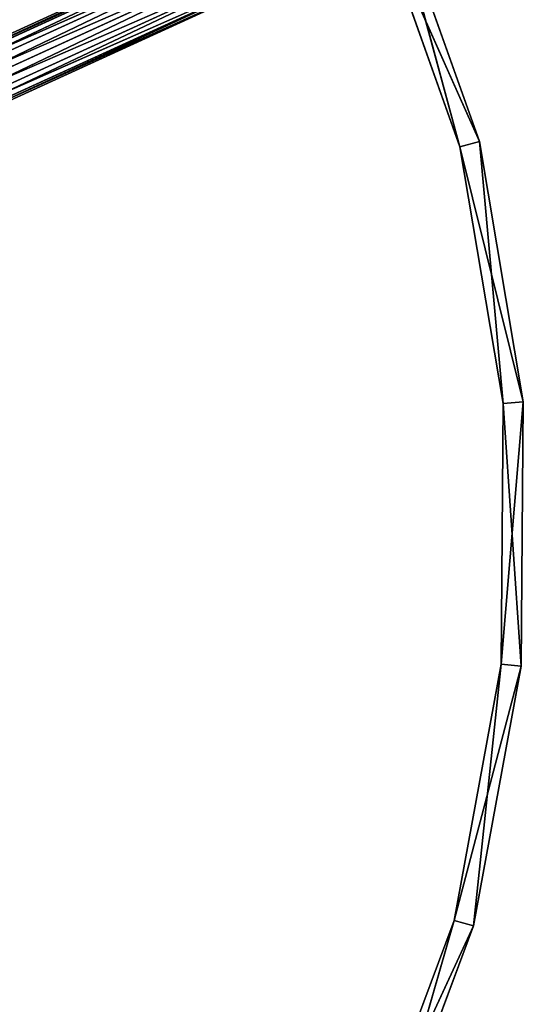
# Model space of a CAD drawing. Extents: x 382 to 531, y 0 to 277.
# Tile 252 of 256: x 507 to 531, y 141 to 190. Entities that reach past the tile are written whole.
import ezdxf

# ---------------------------------------------------------------- set-up
doc = ezdxf.new("R2010")
doc.units = 0
doc.header["$LTSCALE"] = 25.4
doc.layers.get('0').update_dxf_attribs({"color": 13, "linetype": 'CONTINUOUS'})

# ---------------------------------------------------------------- blocks, each defined once
blk = doc.blocks.new('NEWPORT-I-KINKIET-8157_STL')
at = {"color": 254}
for p, q in [((29.798, 259.243, 131.724), (25.295, 259.243, 143.812)), ((29.798, 129.243, 131.724), (25.295, 259.243, 143.812)), ((29.798, 259.243, 131.724), (25.295, 259.243, 143.812)), ((29.798, 129.243, 131.724), (25.295, 259.243, 143.812)), ((31.052, 259.243, 93.166), (25.763, 259.243, 81.264)), ((25.763, 259.243, 81.264), (30.084, 259.243, 93.418)), ((31.052, 259.243, 93.166), (25.763, 259.243, 81.264)), ((25.763, 129.243, 81.264), (30.084, 259.243, 93.418)), ((25.763, 259.243, 81.264), (30.084, 259.243, 93.418)), ((25.763, 129.243, 81.264), (30.084, 259.243, 93.418)), ((30.762, 259.243, 131.99), (26.199, 259.243, 144.241)), ((26.199, 259.243, 144.241), (30.762, 129.243, 131.99)), ((26.199, 259.243, 144.241), (30.762, 129.243, 131.99)), ((26.199, 259.243, 144.241), (29.798, 259.243, 131.724)), ((26.199, 259.243, 144.241), (29.798, 259.243, 131.724)), ((30.762, 259.243, 131.99), (26.199, 259.243, 144.241)), ((26.673, 259.243, 80.848), (31.052, 259.243, 93.166)), ((31.052, 259.243, 93.166), (26.673, 129.243, 80.848)), ((31.052, 259.243, 93.166), (26.673, 129.243, 80.848)), ((26.673, 259.243, 80.848), (31.052, 259.243, 93.166)), ((30.762, 259.243, 131.99), (29.798, 259.243, 131.724)), ((30.762, 259.243, 131.99), (29.798, 259.243, 131.724)), ((32.133, 259.243, 119.037), (29.798, 259.243, 131.724)), ((32.133, 129.243, 119.037), (29.798, 259.243, 131.724)), ((32.133, 259.243, 119.037), (29.798, 259.243, 131.724)), ((32.133, 129.243, 119.037), (29.798, 259.243, 131.724)), ((29.798, 129.243, 131.724), (29.798, 259.243, 131.724)), ((29.798, 129.243, 131.724), (29.798, 259.243, 131.724)), ((33.226, 259.243, 106.058), (30.084, 259.243, 93.418)), ((30.084, 259.243, 93.418), (32.229, 259.243, 106.138)), ((33.226, 259.243, 106.058), (30.084, 259.243, 93.418)), ((31.052, 259.243, 93.166), (30.084, 259.243, 93.418)), ((31.052, 259.243, 93.166), (30.084, 259.243, 93.418)), ((30.084, 129.243, 93.418), (30.084, 259.243, 93.418)), ((30.084, 129.243, 93.418), (30.084, 259.243, 93.418)), ((30.084, 129.243, 93.418), (32.229, 259.243, 106.138)), ((30.084, 259.243, 93.418), (32.229, 259.243, 106.138)), ((30.084, 129.243, 93.418), (32.229, 259.243, 106.138)), ((33.128, 259.243, 119.132), (30.762, 259.243, 131.99)), ((30.762, 259.243, 131.99), (33.128, 129.243, 119.132)), ((30.762, 259.243, 131.99), (33.128, 129.243, 119.132)), ((30.762, 259.243, 131.99), (30.762, 129.243, 131.99)), ((30.762, 259.243, 131.99), (30.762, 129.243, 131.99)), ((30.762, 259.243, 131.99), (32.133, 259.243, 119.037)), ((30.762, 259.243, 131.99), (32.133, 259.243, 119.037)), ((33.128, 259.243, 119.132), (30.762, 259.243, 131.99)), ((31.052, 259.243, 93.166), (31.052, 129.243, 93.166)), ((31.052, 259.243, 93.166), (31.052, 129.243, 93.166)), ((31.052, 259.243, 93.166), (33.226, 259.243, 106.058)), ((33.226, 259.243, 106.058), (31.052, 129.243, 93.166)), ((33.226, 259.243, 106.058), (31.052, 129.243, 93.166)), ((31.052, 259.243, 93.166), (33.226, 259.243, 106.058)), ((33.128, 259.243, 119.132), (32.133, 259.243, 119.037)), ((33.128, 259.243, 119.132), (32.133, 259.243, 119.037)), ((32.229, 259.243, 106.138), (32.133, 259.243, 119.037)), ((32.229, 129.243, 106.138), (32.133, 259.243, 119.037)), ((32.229, 259.243, 106.138), (32.133, 259.243, 119.037)), ((32.229, 129.243, 106.138), (32.133, 259.243, 119.037)), ((32.133, 129.243, 119.037), (32.133, 259.243, 119.037)), ((32.133, 129.243, 119.037), (32.133, 259.243, 119.037)), ((33.128, 259.243, 119.132), (32.229, 259.243, 106.138)), ((33.128, 259.243, 119.132), (32.229, 259.243, 106.138)), ((33.226, 259.243, 106.058), (32.229, 259.243, 106.138)), ((33.226, 259.243, 106.058), (32.229, 259.243, 106.138)), ((32.229, 129.243, 106.138), (32.229, 259.243, 106.138)), ((32.229, 129.243, 106.138), (32.229, 259.243, 106.138)), ((33.226, 259.243, 106.058), (33.128, 259.243, 119.132)), ((33.128, 259.243, 119.132), (33.226, 129.243, 106.058)), ((33.128, 259.243, 119.132), (33.226, 129.243, 106.058)), ((33.128, 259.243, 119.132), (33.128, 129.243, 119.132)), ((33.128, 259.243, 119.132), (33.128, 129.243, 119.132)), ((33.226, 259.243, 106.058), (33.128, 259.243, 119.132)), ((33.226, 259.243, 106.058), (33.226, 129.243, 106.058)), ((33.226, 259.243, 106.058), (33.226, 129.243, 106.058)), ((30.762, 129.243, 131.99), (25.295, 129.243, 143.812)), ((25.295, 129.243, 143.812), (29.798, 129.243, 131.724)), ((30.762, 129.243, 131.99), (25.295, 129.243, 143.812)), ((25.295, 129.243, 143.812), (29.798, 129.243, 131.724)), ((30.084, 129.243, 93.418), (25.763, 129.243, 81.264)), ((30.084, 129.243, 93.418), (25.763, 129.243, 81.264)), ((26.199, 129.243, 144.241), (30.762, 129.243, 131.99)), ((26.199, 129.243, 144.241), (30.762, 129.243, 131.99)), ((31.052, 129.243, 93.166), (26.673, 129.243, 80.848)), ((26.673, 129.243, 80.848), (30.084, 129.243, 93.418)), ((26.673, 129.243, 80.848), (30.084, 129.243, 93.418)), ((31.052, 129.243, 93.166), (26.673, 129.243, 80.848)), ((33.128, 129.243, 119.132), (29.798, 129.243, 131.724)), ((29.798, 129.243, 131.724), (32.133, 129.243, 119.037)), ((33.128, 129.243, 119.132), (29.798, 129.243, 131.724)), ((30.762, 129.243, 131.99), (29.798, 129.243, 131.724)), ((30.762, 129.243, 131.99), (29.798, 129.243, 131.724)), ((29.798, 129.243, 131.724), (32.133, 129.243, 119.037)), ((31.052, 129.243, 93.166), (30.084, 129.243, 93.418)), ((31.052, 129.243, 93.166), (30.084, 129.243, 93.418)), ((32.229, 129.243, 106.138), (30.084, 129.243, 93.418)), ((32.229, 129.243, 106.138), (30.084, 129.243, 93.418)), ((30.762, 129.243, 131.99), (33.128, 129.243, 119.132)), ((30.762, 129.243, 131.99), (33.128, 129.243, 119.132)), ((33.226, 129.243, 106.058), (31.052, 129.243, 93.166)), ((31.052, 129.243, 93.166), (32.229, 129.243, 106.138)), ((31.052, 129.243, 93.166), (32.229, 129.243, 106.138)), ((33.226, 129.243, 106.058), (31.052, 129.243, 93.166)), ((33.226, 129.243, 106.058), (32.133, 129.243, 119.037)), ((32.133, 129.243, 119.037), (32.229, 129.243, 106.138)), ((33.226, 129.243, 106.058), (32.133, 129.243, 119.037)), ((33.128, 129.243, 119.132), (32.133, 129.243, 119.037)), ((33.128, 129.243, 119.132), (32.133, 129.243, 119.037)), ((32.133, 129.243, 119.037), (32.229, 129.243, 106.138)), ((33.226, 129.243, 106.058), (32.229, 129.243, 106.138)), ((33.226, 129.243, 106.058), (32.229, 129.243, 106.138)), ((33.128, 129.243, 119.132), (33.226, 129.243, 106.058)), ((33.128, 129.243, 119.132), (33.226, 129.243, 106.058))]:
    blk.add_line(p, q, dxfattribs=at)
at = {"color": 7}
for p, q in [((-11.085, 146.362, 98.112), (25.39, 131.752, 80.61)), ((-11.085, 146.362, 98.112), (25.39, 131.752, 80.61)), ((-11.085, 146.362, 98.112), (25.763, 131.941, 81.264)), ((-11.085, 146.362, 98.112), (25.763, 131.941, 81.264)), ((-11.459, 146.173, 97.458), (24.994, 131.234, 80.187)), ((-11.459, 146.173, 97.458), (24.994, 131.234, 80.187)), ((-11.459, 146.173, 97.458), (25.39, 131.752, 80.61)), ((-11.459, 146.173, 97.458), (25.39, 131.752, 80.61)), ((-10.835, 146.173, 98.822), (25.763, 131.941, 81.264)), ((-10.835, 146.173, 98.822), (25.763, 131.941, 81.264)), ((-10.835, 146.173, 98.822), (26.014, 131.752, 81.974)), ((-10.835, 146.173, 98.822), (26.014, 131.752, 81.974)), ((-11.854, 145.655, 97.035), (24.682, 130.528, 80.109)), ((-11.854, 145.655, 97.035), (24.682, 130.528, 80.109)), ((-11.854, 145.655, 97.035), (24.994, 131.234, 80.187)), ((-11.854, 145.655, 97.035), (24.994, 131.234, 80.187)), ((-10.774, 145.655, 99.398), (26.014, 131.752, 81.974)), ((-10.774, 145.655, 99.398), (26.014, 131.752, 81.974)), ((-10.774, 145.655, 99.398), (26.075, 131.234, 82.55)), ((-10.774, 145.655, 99.398), (26.075, 131.234, 82.55)), ((-12.167, 144.949, 96.957), (24.537, 129.821, 80.396)), ((-12.167, 144.949, 96.957), (24.537, 129.821, 80.396)), ((-12.167, 144.949, 96.957), (24.682, 130.528, 80.109)), ((-12.167, 144.949, 96.957), (24.682, 130.528, 80.109)), ((-10.919, 144.949, 99.685), (26.075, 131.234, 82.55)), ((-10.919, 144.949, 99.685), (26.075, 131.234, 82.55)), ((-10.919, 144.949, 99.685), (25.93, 130.528, 82.837)), ((-10.919, 144.949, 99.685), (25.93, 130.528, 82.837)), ((-12.312, 144.242, 97.244), (24.598, 129.304, 80.972)), ((-12.312, 144.242, 97.244), (24.598, 129.304, 80.972)), ((-12.312, 144.242, 97.244), (24.537, 129.821, 80.396)), ((-12.312, 144.242, 97.244), (24.537, 129.821, 80.396)), ((25.93, 130.528, 82.837), (-11.231, 144.242, 99.607)), ((-11.231, 144.242, 99.607), (25.617, 129.821, 82.759)), ((-11.231, 144.242, 99.607), (25.617, 129.821, 82.759)), ((25.93, 130.528, 82.837), (-11.231, 144.242, 99.607)), ((-12.251, 143.725, 97.82), (24.849, 129.115, 81.682)), ((-12.251, 143.725, 97.82), (24.849, 129.115, 81.682)), ((-12.251, 143.725, 97.82), (24.598, 129.304, 80.972)), ((-12.251, 143.725, 97.82), (24.598, 129.304, 80.972)), ((-12, 143.536, 98.53), (25.222, 129.304, 82.336)), ((-12, 143.536, 98.53), (25.222, 129.304, 82.336)), ((-12, 143.536, 98.53), (24.849, 129.115, 81.682)), ((-12, 143.536, 98.53), (24.849, 129.115, 81.682)), ((-11.627, 143.725, 99.184), (25.617, 129.821, 82.759)), ((-11.627, 143.725, 99.184), (25.617, 129.821, 82.759)), ((-11.627, 143.725, 99.184), (25.222, 129.304, 82.336)), ((-11.627, 143.725, 99.184), (25.222, 129.304, 82.336))]:
    blk.add_line(p, q, dxfattribs=at)
at = {"color": 254}
mesh = blk.add_polyface(dxfattribs=at)
corners = [(26.199, 259.243, 144.241), (29.798, 259.243, 131.724), (25.295, 259.243, 143.812)]
mesh.append_faces([[corners[k] for k in face] for face in [(0, 1, 2)]], dxfattribs={"color": 254})
mesh = blk.add_polyface(dxfattribs=at)
corners = [(29.798, 259.243, 131.724), (29.798, 129.243, 131.724), (25.295, 259.243, 143.812)]
mesh.append_faces([[corners[k] for k in face] for face in [(0, 1, 2)]], dxfattribs={"color": 254})
mesh = blk.add_polyface(dxfattribs=at)
corners = [(25.295, 259.243, 143.812), (29.798, 129.243, 131.724), (25.295, 129.243, 143.812)]
mesh.append_faces([[corners[k] for k in face] for face in [(0, 1, 2)]], dxfattribs={"color": 254})
mesh = blk.add_polyface(dxfattribs=at)
corners = [(30.084, 259.243, 93.418), (31.052, 259.243, 93.166), (25.763, 259.243, 81.264)]
mesh.append_faces([[corners[k] for k in face] for face in [(0, 1, 2)]], dxfattribs={"color": 254})
mesh = blk.add_polyface(dxfattribs=at)
corners = [(31.052, 259.243, 93.166), (26.673, 259.243, 80.848), (25.763, 259.243, 81.264)]
mesh.append_faces([[corners[k] for k in face] for face in [(0, 1, 2)]], dxfattribs={"color": 254})
mesh = blk.add_polyface(dxfattribs=at)
corners = [(25.763, 259.243, 81.264), (25.763, 129.243, 81.264), (30.084, 259.243, 93.418)]
mesh.append_faces([[corners[k] for k in face] for face in [(0, 1, 2)]], dxfattribs={"color": 254})
mesh = blk.add_polyface(dxfattribs=at)
corners = [(30.084, 259.243, 93.418), (25.763, 129.243, 81.264), (30.084, 129.243, 93.418)]
mesh.append_faces([[corners[k] for k in face] for face in [(0, 1, 2)]], dxfattribs={"color": 254})
mesh = blk.add_polyface(dxfattribs=at)
corners = [(26.199, 259.243, 144.241), (30.762, 129.243, 131.99), (30.762, 259.243, 131.99)]
mesh.append_faces([[corners[k] for k in face] for face in [(0, 1, 2)]], dxfattribs={"color": 254})
mesh = blk.add_polyface(dxfattribs=at)
corners = [(26.199, 259.243, 144.241), (26.199, 129.243, 144.241), (30.762, 129.243, 131.99)]
mesh.append_faces([[corners[k] for k in face] for face in [(0, 1, 2)]], dxfattribs={"color": 254})
mesh = blk.add_polyface(dxfattribs=at)
corners = [(26.199, 259.243, 144.241), (30.762, 259.243, 131.99), (29.798, 259.243, 131.724)]
mesh.append_faces([[corners[k] for k in face] for face in [(0, 1, 2)]], dxfattribs={"color": 254})
mesh = blk.add_polyface(dxfattribs=at)
corners = [(31.052, 259.243, 93.166), (26.673, 129.243, 80.848), (26.673, 259.243, 80.848)]
mesh.append_faces([[corners[k] for k in face] for face in [(0, 1, 2)]], dxfattribs={"color": 254})
mesh = blk.add_polyface(dxfattribs=at)
corners = [(31.052, 259.243, 93.166), (31.052, 129.243, 93.166), (26.673, 129.243, 80.848)]
mesh.append_faces([[corners[k] for k in face] for face in [(0, 1, 2)]], dxfattribs={"color": 254})
mesh = blk.add_polyface(dxfattribs=at)
corners = [(30.762, 259.243, 131.99), (32.133, 259.243, 119.037), (29.798, 259.243, 131.724)]
mesh.append_faces([[corners[k] for k in face] for face in [(0, 1, 2)]], dxfattribs={"color": 254})
mesh = blk.add_polyface(dxfattribs=at)
corners = [(32.133, 259.243, 119.037), (32.133, 129.243, 119.037), (29.798, 259.243, 131.724)]
mesh.append_faces([[corners[k] for k in face] for face in [(0, 1, 2)]], dxfattribs={"color": 254})
mesh = blk.add_polyface(dxfattribs=at)
corners = [(29.798, 259.243, 131.724), (32.133, 129.243, 119.037), (29.798, 129.243, 131.724)]
mesh.append_faces([[corners[k] for k in face] for face in [(0, 1, 2)]], dxfattribs={"color": 254})
mesh = blk.add_polyface(dxfattribs=at)
corners = [(32.229, 259.243, 106.138), (33.226, 259.243, 106.058), (30.084, 259.243, 93.418)]
mesh.append_faces([[corners[k] for k in face] for face in [(0, 1, 2)]], dxfattribs={"color": 254})
mesh = blk.add_polyface(dxfattribs=at)
corners = [(33.226, 259.243, 106.058), (31.052, 259.243, 93.166), (30.084, 259.243, 93.418)]
mesh.append_faces([[corners[k] for k in face] for face in [(0, 1, 2)]], dxfattribs={"color": 254})
mesh = blk.add_polyface(dxfattribs=at)
corners = [(30.084, 259.243, 93.418), (30.084, 129.243, 93.418), (32.229, 259.243, 106.138)]
mesh.append_faces([[corners[k] for k in face] for face in [(0, 1, 2)]], dxfattribs={"color": 254})
mesh = blk.add_polyface(dxfattribs=at)
corners = [(32.229, 259.243, 106.138), (30.084, 129.243, 93.418), (32.229, 129.243, 106.138)]
mesh.append_faces([[corners[k] for k in face] for face in [(0, 1, 2)]], dxfattribs={"color": 254})
mesh = blk.add_polyface(dxfattribs=at)
corners = [(30.762, 259.243, 131.99), (33.128, 129.243, 119.132), (33.128, 259.243, 119.132)]
mesh.append_faces([[corners[k] for k in face] for face in [(0, 1, 2)]], dxfattribs={"color": 254})
mesh = blk.add_polyface(dxfattribs=at)
corners = [(30.762, 259.243, 131.99), (30.762, 129.243, 131.99), (33.128, 129.243, 119.132)]
mesh.append_faces([[corners[k] for k in face] for face in [(0, 1, 2)]], dxfattribs={"color": 254})
mesh = blk.add_polyface(dxfattribs=at)
corners = [(30.762, 259.243, 131.99), (33.128, 259.243, 119.132), (32.133, 259.243, 119.037)]
mesh.append_faces([[corners[k] for k in face] for face in [(0, 1, 2)]], dxfattribs={"color": 254})
mesh = blk.add_polyface(dxfattribs=at)
corners = [(33.226, 259.243, 106.058), (31.052, 129.243, 93.166), (31.052, 259.243, 93.166)]
mesh.append_faces([[corners[k] for k in face] for face in [(0, 1, 2)]], dxfattribs={"color": 254})
mesh = blk.add_polyface(dxfattribs=at)
corners = [(33.226, 259.243, 106.058), (33.226, 129.243, 106.058), (31.052, 129.243, 93.166)]
mesh.append_faces([[corners[k] for k in face] for face in [(0, 1, 2)]], dxfattribs={"color": 254})
mesh = blk.add_polyface(dxfattribs=at)
corners = [(33.128, 259.243, 119.132), (32.229, 259.243, 106.138), (32.133, 259.243, 119.037)]
mesh.append_faces([[corners[k] for k in face] for face in [(0, 1, 2)]], dxfattribs={"color": 254})
mesh = blk.add_polyface(dxfattribs=at)
corners = [(32.229, 259.243, 106.138), (32.229, 129.243, 106.138), (32.133, 259.243, 119.037)]
mesh.append_faces([[corners[k] for k in face] for face in [(0, 1, 2)]], dxfattribs={"color": 254})
mesh = blk.add_polyface(dxfattribs=at)
corners = [(32.133, 259.243, 119.037), (32.229, 129.243, 106.138), (32.133, 129.243, 119.037)]
mesh.append_faces([[corners[k] for k in face] for face in [(0, 1, 2)]], dxfattribs={"color": 254})
mesh = blk.add_polyface(dxfattribs=at)
corners = [(33.128, 259.243, 119.132), (33.226, 259.243, 106.058), (32.229, 259.243, 106.138)]
mesh.append_faces([[corners[k] for k in face] for face in [(0, 1, 2)]], dxfattribs={"color": 254})
mesh = blk.add_polyface(dxfattribs=at)
corners = [(33.128, 259.243, 119.132), (33.226, 129.243, 106.058), (33.226, 259.243, 106.058)]
mesh.append_faces([[corners[k] for k in face] for face in [(0, 1, 2)]], dxfattribs={"color": 254})
mesh = blk.add_polyface(dxfattribs=at)
corners = [(33.128, 259.243, 119.132), (33.128, 129.243, 119.132), (33.226, 129.243, 106.058)]
mesh.append_faces([[corners[k] for k in face] for face in [(0, 1, 2)]], dxfattribs={"color": 254})
at = {"color": 7}
mesh = blk.add_polyface(dxfattribs=at)
corners = [(-11.085, 146.362, 98.112), (25.39, 131.752, 80.61), (-11.459, 146.173, 97.458)]
mesh.append_faces([[corners[k] for k in face] for face in [(0, 1, 2)]], dxfattribs={"color": 7})
mesh = blk.add_polyface(dxfattribs=at)
corners = [(-11.085, 146.362, 98.112), (25.763, 131.941, 81.264), (25.39, 131.752, 80.61)]
mesh.append_faces([[corners[k] for k in face] for face in [(0, 1, 2)]], dxfattribs={"color": 7})
mesh = blk.add_polyface(dxfattribs=at)
corners = [(-10.835, 146.173, 98.822), (25.763, 131.941, 81.264), (-11.085, 146.362, 98.112)]
mesh.append_faces([[corners[k] for k in face] for face in [(0, 1, 2)]], dxfattribs={"color": 7})
mesh = blk.add_polyface(dxfattribs=at)
corners = [(24.994, 131.234, 80.187), (-11.854, 145.655, 97.035), (-11.459, 146.173, 97.458)]
mesh.append_faces([[corners[k] for k in face] for face in [(0, 1, 2)]], dxfattribs={"color": 7})
mesh = blk.add_polyface(dxfattribs=at)
corners = [(25.39, 131.752, 80.61), (24.994, 131.234, 80.187), (-11.459, 146.173, 97.458)]
mesh.append_faces([[corners[k] for k in face] for face in [(0, 1, 2)]], dxfattribs={"color": 7})
mesh = blk.add_polyface(dxfattribs=at)
corners = [(-10.835, 146.173, 98.822), (26.014, 131.752, 81.974), (25.763, 131.941, 81.264)]
mesh.append_faces([[corners[k] for k in face] for face in [(0, 1, 2)]], dxfattribs={"color": 7})
mesh = blk.add_polyface(dxfattribs=at)
corners = [(-10.774, 145.655, 99.398), (26.014, 131.752, 81.974), (-10.835, 146.173, 98.822)]
mesh.append_faces([[corners[k] for k in face] for face in [(0, 1, 2)]], dxfattribs={"color": 7})
mesh = blk.add_polyface(dxfattribs=at)
corners = [(24.682, 130.528, 80.109), (-12.167, 144.949, 96.957), (-11.854, 145.655, 97.035)]
mesh.append_faces([[corners[k] for k in face] for face in [(0, 1, 2)]], dxfattribs={"color": 7})
mesh = blk.add_polyface(dxfattribs=at)
corners = [(24.994, 131.234, 80.187), (24.682, 130.528, 80.109), (-11.854, 145.655, 97.035)]
mesh.append_faces([[corners[k] for k in face] for face in [(0, 1, 2)]], dxfattribs={"color": 7})
mesh = blk.add_polyface(dxfattribs=at)
corners = [(26.075, 131.234, 82.55), (-10.774, 145.655, 99.398), (-10.919, 144.949, 99.685)]
mesh.append_faces([[corners[k] for k in face] for face in [(0, 1, 2)]], dxfattribs={"color": 7})
mesh = blk.add_polyface(dxfattribs=at)
corners = [(-10.774, 145.655, 99.398), (26.075, 131.234, 82.55), (26.014, 131.752, 81.974)]
mesh.append_faces([[corners[k] for k in face] for face in [(0, 1, 2)]], dxfattribs={"color": 7})
mesh = blk.add_polyface(dxfattribs=at)
corners = [(24.537, 129.821, 80.396), (-12.312, 144.242, 97.244), (-12.167, 144.949, 96.957)]
mesh.append_faces([[corners[k] for k in face] for face in [(0, 1, 2)]], dxfattribs={"color": 7})
mesh = blk.add_polyface(dxfattribs=at)
corners = [(24.682, 130.528, 80.109), (24.537, 129.821, 80.396), (-12.167, 144.949, 96.957)]
mesh.append_faces([[corners[k] for k in face] for face in [(0, 1, 2)]], dxfattribs={"color": 7})
mesh = blk.add_polyface(dxfattribs=at)
corners = [(25.93, 130.528, 82.837), (-10.919, 144.949, 99.685), (-11.231, 144.242, 99.607)]
mesh.append_faces([[corners[k] for k in face] for face in [(0, 1, 2)]], dxfattribs={"color": 7})
mesh = blk.add_polyface(dxfattribs=at)
corners = [(26.075, 131.234, 82.55), (-10.919, 144.949, 99.685), (25.93, 130.528, 82.837)]
mesh.append_faces([[corners[k] for k in face] for face in [(0, 1, 2)]], dxfattribs={"color": 7})
mesh = blk.add_polyface(dxfattribs=at)
corners = [(-12.251, 143.725, 97.82), (-12.312, 144.242, 97.244), (24.598, 129.304, 80.972)]
mesh.append_faces([[corners[k] for k in face] for face in [(0, 1, 2)]], dxfattribs={"color": 7})
mesh = blk.add_polyface(dxfattribs=at)
corners = [(-12.312, 144.242, 97.244), (24.537, 129.821, 80.396), (24.598, 129.304, 80.972)]
mesh.append_faces([[corners[k] for k in face] for face in [(0, 1, 2)]], dxfattribs={"color": 7})
mesh = blk.add_polyface(dxfattribs=at)
corners = [(25.617, 129.821, 82.759), (-11.231, 144.242, 99.607), (-11.627, 143.725, 99.184)]
mesh.append_faces([[corners[k] for k in face] for face in [(0, 1, 2)]], dxfattribs={"color": 7})
mesh = blk.add_polyface(dxfattribs=at)
corners = [(25.93, 130.528, 82.837), (-11.231, 144.242, 99.607), (25.617, 129.821, 82.759)]
mesh.append_faces([[corners[k] for k in face] for face in [(0, 1, 2)]], dxfattribs={"color": 7})
mesh = blk.add_polyface(dxfattribs=at)
corners = [(-12, 143.536, 98.53), (-12.251, 143.725, 97.82), (24.849, 129.115, 81.682)]
mesh.append_faces([[corners[k] for k in face] for face in [(0, 1, 2)]], dxfattribs={"color": 7})
mesh = blk.add_polyface(dxfattribs=at)
corners = [(-12.251, 143.725, 97.82), (24.598, 129.304, 80.972), (24.849, 129.115, 81.682)]
mesh.append_faces([[corners[k] for k in face] for face in [(0, 1, 2)]], dxfattribs={"color": 7})
mesh = blk.add_polyface(dxfattribs=at)
corners = [(-11.627, 143.725, 99.184), (-12, 143.536, 98.53), (25.222, 129.304, 82.336)]
mesh.append_faces([[corners[k] for k in face] for face in [(0, 1, 2)]], dxfattribs={"color": 7})
mesh = blk.add_polyface(dxfattribs=at)
corners = [(-12, 143.536, 98.53), (24.849, 129.115, 81.682), (25.222, 129.304, 82.336)]
mesh.append_faces([[corners[k] for k in face] for face in [(0, 1, 2)]], dxfattribs={"color": 7})
mesh = blk.add_polyface(dxfattribs=at)
corners = [(25.617, 129.821, 82.759), (-11.627, 143.725, 99.184), (25.222, 129.304, 82.336)]
mesh.append_faces([[corners[k] for k in face] for face in [(0, 1, 2)]], dxfattribs={"color": 7})
at = {"color": 254}
mesh = blk.add_polyface(dxfattribs=at)
corners = [(25.295, 129.243, 143.812), (29.798, 129.243, 131.724), (30.762, 129.243, 131.99)]
mesh.append_faces([[corners[k] for k in face] for face in [(0, 1, 2)]], dxfattribs={"color": 254})
mesh = blk.add_polyface(dxfattribs=at)
corners = [(26.199, 129.243, 144.241), (25.295, 129.243, 143.812), (30.762, 129.243, 131.99)]
mesh.append_faces([[corners[k] for k in face] for face in [(0, 1, 2)]], dxfattribs={"color": 254})
mesh = blk.add_polyface(dxfattribs=at)
corners = [(30.084, 129.243, 93.418), (25.763, 129.243, 81.264), (26.673, 129.243, 80.848)]
mesh.append_faces([[corners[k] for k in face] for face in [(0, 1, 2)]], dxfattribs={"color": 254})
mesh = blk.add_polyface(dxfattribs=at)
corners = [(30.084, 129.243, 93.418), (26.673, 129.243, 80.848), (31.052, 129.243, 93.166)]
mesh.append_faces([[corners[k] for k in face] for face in [(0, 1, 2)]], dxfattribs={"color": 254})
mesh = blk.add_polyface(dxfattribs=at)
corners = [(29.798, 129.243, 131.724), (32.133, 129.243, 119.037), (33.128, 129.243, 119.132)]
mesh.append_faces([[corners[k] for k in face] for face in [(0, 1, 2)]], dxfattribs={"color": 254})
mesh = blk.add_polyface(dxfattribs=at)
corners = [(30.762, 129.243, 131.99), (29.798, 129.243, 131.724), (33.128, 129.243, 119.132)]
mesh.append_faces([[corners[k] for k in face] for face in [(0, 1, 2)]], dxfattribs={"color": 254})
mesh = blk.add_polyface(dxfattribs=at)
corners = [(32.229, 129.243, 106.138), (30.084, 129.243, 93.418), (31.052, 129.243, 93.166)]
mesh.append_faces([[corners[k] for k in face] for face in [(0, 1, 2)]], dxfattribs={"color": 254})
mesh = blk.add_polyface(dxfattribs=at)
corners = [(32.229, 129.243, 106.138), (31.052, 129.243, 93.166), (33.226, 129.243, 106.058)]
mesh.append_faces([[corners[k] for k in face] for face in [(0, 1, 2)]], dxfattribs={"color": 254})
mesh = blk.add_polyface(dxfattribs=at)
corners = [(32.133, 129.243, 119.037), (32.229, 129.243, 106.138), (33.226, 129.243, 106.058)]
mesh.append_faces([[corners[k] for k in face] for face in [(0, 1, 2)]], dxfattribs={"color": 254})
mesh = blk.add_polyface(dxfattribs=at)
corners = [(33.128, 129.243, 119.132), (32.133, 129.243, 119.037), (33.226, 129.243, 106.058)]
mesh.append_faces([[corners[k] for k in face] for face in [(0, 1, 2)]], dxfattribs={"color": 254})

msp = doc.modelspace()

# ---------------------------------------------------------------- block references
at = {"color": 0, "extrusion": (0, -1, 6.12323e-17)}
msp.add_blockref('NEWPORT-I-KINKIET-8157_STL', (498.27, 722.777, -277.036), dxfattribs=at)

doc.saveas('drawing.dxf')
